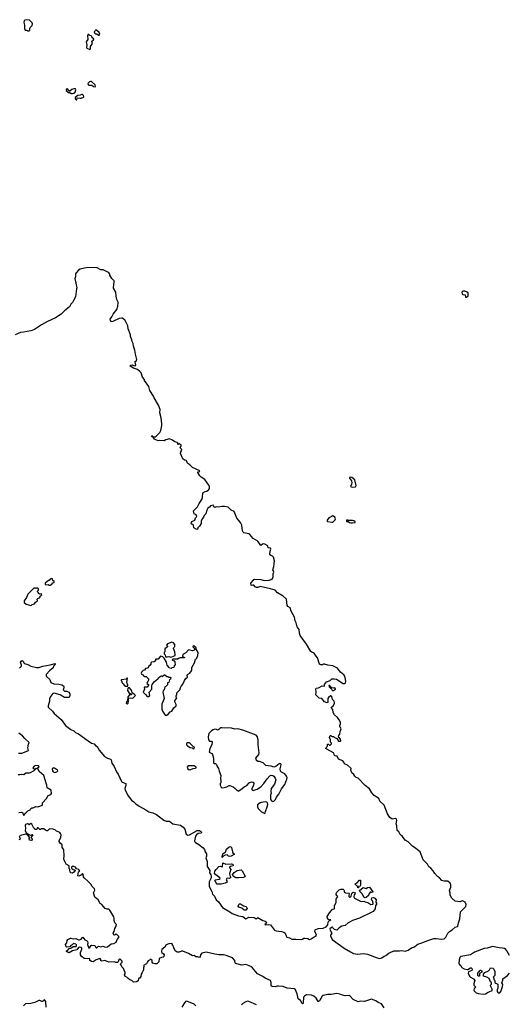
# Model space of a CAD drawing. Extents: x 2087054 to 2277909, y 548907 to 753496.
# Tile 88 of 256: x 2199031 to 2207570, y 589872 to 607038. Entities that reach past the tile are written whole.
import ezdxf

# ---------------------------------------------------------------- set-up
doc = ezdxf.new("R2010")
doc.units = 0

msp = doc.modelspace()

# ---------------------------------------------------------------- linework, layer by layer
at = {"layer": '0CON20XD'}
for points in [[(2199195, 606842), (2199210, 606855), (2199208, 606885), (2199215, 606900), (2199251, 606939), (2199254, 606965), (2199246, 606985), (2199205, 607032), (2199152, 607038), (2199121, 607029), (2199111, 607019), (2199101, 606989), (2199113, 606945), (2199113, 606885), (2199128, 606858), (2199155, 606853), (2199175, 606842), (2199195, 606842)], [(2200415, 606770), (2200430, 606785), (2200418, 606815), (2200368, 606858), (2200352, 606858), (2200350, 606845), (2200330, 606825), (2200335, 606810), (2200353, 606793), (2200375, 606792), (2200405, 606770), (2200415, 606770)], [(2200255, 606520), (2200267, 606533), (2200268, 606572), (2200302, 606625), (2200292, 606665), (2200320, 606690), (2200322, 606705), (2200295, 606720), (2200288, 606748), (2200278, 606758), (2200255, 606762), (2200235, 606780), (2200225, 606780), (2200212, 606765), (2200218, 606695), (2200188, 606655), (2200203, 606595), (2200198, 606555), (2200203, 606543), (2200255, 606520)], [(2199931, 605751), (2199955, 605753), (2199975, 605759), (2199999, 605775), (2200011, 605815), (2200005, 605830), (2199976, 605834), (2199938, 605822), (2199905, 605790), (2199892, 605792), (2199890, 605805), (2199865, 605830), (2199840, 605825), (2199842, 605805), (2199885, 605770), (2199905, 605770), (2199931, 605751)], [(2200345, 605870), (2200351, 605885), (2200345, 605900), (2200285, 605958), (2200265, 605960), (2200246, 605954), (2200220, 605925), (2200227, 605907), (2200238, 605898), (2200289, 605899), (2200318, 605875), (2200345, 605870)], [(2200015, 605640), (2200025, 605642), (2200032, 605678), (2200085, 605668), (2200105, 605670), (2200145, 605688), (2200150, 605695), (2200146, 605715), (2200125, 605733), (2200115, 605734), (2200085, 605721), (2200045, 605717), (2199998, 605682), (2199998, 605665), (2200005, 605650), (2200015, 605640)], [(2205915, 590877), (2205955, 590912), (2205977, 590923), (2206047, 590943), (2206165, 590991), (2206255, 591017), (2206295, 591022), (2206385, 591008), (2206435, 591012), (2206465, 591042), (2206499, 591111), (2206528, 591142), (2206575, 591171), (2206625, 591218), (2206665, 591227), (2206671, 591235), (2206683, 591295), (2206708, 591365), (2206718, 591482), (2206810, 591575), (2206816, 591615), (2206802, 591652), (2206765, 591673), (2206750, 591675), (2206715, 591657), (2206625, 591672), (2206565, 591720), (2206537, 591775), (2206540, 591815), (2206527, 591855), (2206551, 591915), (2206548, 591958), (2206537, 591985), (2206500, 592020), (2206435, 592020), (2206395, 592030), (2206354, 592075), (2206320, 592100), (2206274, 592154), (2206245, 592198), (2206201, 592245), (2206168, 592268), (2206144, 592315), (2206069, 592389), (2206015, 592531), (2205916, 592605), (2205885, 592621), (2205806, 592706), (2205754, 592734), (2205706, 592796), (2205664, 592834), (2205645, 592877), (2205617, 592905), (2205608, 592985), (2205598, 593018), (2205609, 593075), (2205605, 593098), (2205585, 593113), (2205525, 593102), (2205485, 593130), (2205448, 593195), (2205417, 593267), (2205386, 593345), (2205314, 593414), (2205293, 593463), (2205215, 593514), (2205175, 593560), (2205130, 593630), (2205056, 593685), (2204935, 593814), (2204902, 593825), (2204875, 593848), (2204857, 593877), (2204826, 593906), (2204809, 593955), (2204810, 593985), (2204803, 593995), (2204751, 594041), (2204697, 594067), (2204686, 594096), (2204665, 594118), (2204594, 594144), (2204570, 594200), (2204534, 594204), (2204521, 594211), (2204518, 594235), (2204505, 594258), (2204385, 594320), (2204373, 594333), (2204375, 594350), (2204400, 594375), (2204402, 594408), (2204415, 594410), (2204432, 594392), (2204445, 594390), (2204468, 594415), (2204467, 594427), (2204450, 594445), (2204452, 594485), (2204434, 594524), (2204444, 594556), (2204457, 594557), (2204475, 594542), (2204505, 594540), (2204523, 594523), (2204560, 594505), (2204592, 594462), (2204625, 594460), (2204630, 594465), (2204628, 594495), (2204592, 594535), (2204595, 594560), (2204617, 594583), (2204622, 594628), (2204636, 594675), (2204614, 594715), (2204614, 594735), (2204626, 594765), (2204624, 594794), (2204605, 594832), (2204574, 594874), (2204520, 594920), (2204501, 594961), (2204490, 595010), (2204462, 595045), (2204507, 595083), (2204522, 595125), (2204515, 595158), (2204488, 595185), (2204477, 595237), (2204467, 595247), (2204455, 595248), (2204417, 595223), (2204408, 595205), (2204408, 595145), (2204395, 595130), (2204350, 595145), (2204300, 595205), (2204255, 595212), (2204197, 595265), (2204204, 595315), (2204197, 595373), (2204202, 595385), (2204245, 595388), (2204305, 595422), (2204345, 595420), (2204350, 595445), (2204380, 595495), (2204444, 595516), (2204476, 595544), (2204515, 595549), (2204558, 595538), (2204675, 595463), (2204696, 595464), (2204716, 595474), (2204722, 595505), (2204699, 595595), (2204684, 595615), (2204626, 595665), (2204575, 595730), (2204495, 595776), (2204405, 595783), (2204345, 595800), (2204325, 595800), (2204315, 595790), (2204285, 595790), (2204261, 595801), (2204224, 595915), (2204200, 595940), (2204167, 595997), (2204125, 596011), (2204107, 596025), (2204032, 596152), (2203924, 596305), (2203911, 596341), (2203905, 596405), (2203873, 596455), (2203855, 596525), (2203838, 596558), (2203823, 596623), (2203766, 596725), (2203748, 596785), (2203709, 596809), (2203696, 596825), (2203685, 596933), (2203629, 596989), (2203530, 597045), (2203485, 597092), (2203404, 597116), (2203225, 597158), (2203185, 597141), (2203161, 597141), (2203140, 597150), (2203117, 597177), (2203095, 597180), (2203075, 597172), (2203068, 597178), (2203063, 597217), (2203105, 597260), (2203114, 597276), (2203130, 597285), (2203235, 597280), (2203295, 597260), (2203383, 597267), (2203433, 597287), (2203452, 597325), (2203452, 597375), (2203462, 597405), (2203448, 597445), (2203466, 597505), (2203467, 597553), (2203477, 597605), (2203460, 597665), (2203440, 597685), (2203405, 597702), (2203395, 597720), (2203398, 597772), (2203410, 597805), (2203403, 597823), (2203365, 597830), (2203357, 597865), (2203305, 597894), (2203282, 597898), (2203265, 597893), (2203235, 597870), (2203182, 597945), (2203102, 597992), (2203045, 598061), (2203025, 598074), (2202942, 598092), (2202931, 598101), (2202918, 598128), (2202907, 598227), (2202884, 598275), (2202818, 598348), (2202770, 598465), (2202718, 598488), (2202665, 598539), (2202605, 598554), (2202555, 598554), (2202495, 598540), (2202457, 598543), (2202435, 598532), (2202416, 598546), (2202405, 598577), (2202360, 598565), (2202343, 598537), (2202315, 598520), (2202294, 598486), (2202276, 598424), (2202249, 598395), (2202239, 598365), (2202214, 598335), (2202199, 598295), (2202198, 598255), (2202165, 598208), (2202130, 598175), (2202138, 598165), (2202135, 598152), (2202110, 598155), (2202067, 598177), (2202060, 598225), (2202045, 598240), (2202025, 598242), (2202020, 598255), (2202035, 598290), (2202088, 598315), (2202098, 598352), (2202118, 598375), (2202108, 598405), (2202074, 598424), (2202066, 598445), (2202062, 598475), (2202134, 598546), (2202160, 598605), (2202208, 598672), (2202217, 598707), (2202225, 598790), (2202265, 598812), (2202294, 598816), (2202332, 598845), (2202341, 598865), (2202340, 598905), (2202260, 599020), (2202195, 599061), (2202174, 599085), (2202140, 599145), (2202140, 599155), (2202148, 599158), (2202155, 599150), (2202168, 599162), (2202170, 599175), (2202045, 599230), (2202000, 599280), (2201963, 599303), (2201935, 599353), (2201905, 599359), (2201878, 599385), (2201837, 599475), (2201840, 599505), (2201858, 599535), (2201855, 599550), (2201835, 599570), (2201830, 599585), (2201848, 599605), (2201845, 599627), (2201805, 599650), (2201800, 599635), (2201792, 599632), (2201782, 599645), (2201790, 599655), (2201780, 599665), (2201735, 599678), (2201695, 599710), (2201645, 599732), (2201577, 599713), (2201553, 599697), (2201475, 599700), (2201444, 599694), (2201385, 599723), (2201358, 599758), (2201340, 599765), (2201332, 599775), (2201335, 599788), (2201358, 599768), (2201393, 599767), (2201414, 599776), (2201476, 599844), (2201492, 599875), (2201512, 599965), (2201512, 599995), (2201497, 600095), (2201473, 600185), (2201483, 600245), (2201452, 600315), (2201375, 600445), (2201365, 600476), (2201303, 600575), (2201283, 600645), (2201210, 600745), (2201210, 600765), (2201174, 600804), (2201149, 600879), (2201127, 600907), (2201085, 600941), (2201018, 600965), (2200960, 600995), (2200960, 601005), (2200972, 601015), (2200995, 601022), (2201018, 601008), (2201045, 601006), (2201058, 601022), (2201048, 601048), (2201037, 601075), (2201070, 601095), (2201076, 601115), (2201051, 601205), (2201042, 601275), (2201014, 601345), (2201011, 601395), (2200990, 601425), (2200987, 601457), (2200962, 601515), (2200961, 601545), (2200924, 601646), (2200920, 601700), (2200868, 601795), (2200825, 601832), (2200815, 601833), (2200765, 601826), (2200655, 601774), (2200635, 601773), (2200612, 601795), (2200610, 601815), (2200640, 601855), (2200664, 601905), (2200728, 601985), (2200743, 602045), (2200747, 602115), (2200728, 602158), (2200714, 602216), (2200710, 602290), (2200668, 602355), (2200671, 602425), (2200680, 602455), (2200676, 602485), (2200639, 602529), (2200604, 602584), (2200601, 602601), (2200588, 602625), (2200568, 602638), (2200485, 602676), (2200445, 602677), (2200385, 602711), (2200215, 602717), (2200085, 602687), (2200059, 602671), (2200016, 602625), (2200005, 602605), (2200006, 602555), (2199993, 602525), (2200025, 602365), (2200023, 602345), (2200003, 602205), (2199968, 602145), (2199955, 602105), (2199922, 602078), (2199901, 602035), (2199810, 601960), (2199755, 601902), (2199655, 601839), (2199515, 601774), (2199411, 601719), (2199287, 601635), (2199225, 601611), (2199095, 601588), (2199044, 601586), (2198950, 601545)], [(2206825, 602200), (2206850, 602225), (2206850, 602275), (2206835, 602290), (2206797, 602307), (2206762, 602308), (2206743, 602287), (2206748, 602255), (2206757, 602247), (2206794, 602244), (2206800, 602235), (2206805, 602200), (2206825, 602200)], [(2204835, 598890), (2204885, 598893), (2204900, 598915), (2204876, 599015), (2204823, 599055), (2204795, 599062), (2204785, 599055), (2204784, 599045), (2204819, 598999), (2204824, 598965), (2204820, 598940), (2204800, 598900), (2204835, 598890)], [(2204475, 598278), (2204495, 598280), (2204535, 598320), (2204540, 598335), (2204528, 598365), (2204505, 598383), (2204485, 598387), (2204461, 598369), (2204420, 598355), (2204392, 598315), (2204392, 598295), (2204398, 598288), (2204475, 598278)], [(2204835, 598264), (2204880, 598275), (2204880, 598285), (2204860, 598300), (2204834, 598306), (2204755, 598310), (2204745, 598318), (2204730, 598315), (2204732, 598292), (2204762, 598292), (2204785, 598270), (2204804, 598264), (2204835, 598264)], [(2199545, 597180), (2199565, 597182), (2199590, 597195), (2199612, 597218), (2199630, 597225), (2199630, 597245), (2199612, 597262), (2199605, 597290), (2199585, 597298), (2199564, 597286), (2199545, 597260), (2199535, 597260), (2199478, 597212), (2199478, 597198), (2199488, 597188), (2199525, 597190), (2199545, 597180)], [(2199225, 596828), (2199235, 596832), (2199250, 596845), (2199288, 596852), (2199308, 596882), (2199340, 596905), (2199338, 596935), (2199345, 596950), (2199379, 596961), (2199392, 596988), (2199417, 597013), (2199405, 597030), (2199375, 597020), (2199360, 597035), (2199360, 597045), (2199342, 597065), (2199343, 597077), (2199358, 597095), (2199358, 597115), (2199345, 597130), (2199323, 597127), (2199315, 597120), (2199305, 597128), (2199280, 597125), (2199175, 597020), (2199148, 596962), (2199110, 596905), (2199110, 596875), (2199145, 596847), (2199225, 596828)], [(2201665, 595927), (2201685, 595933), (2201740, 595955), (2201743, 595965), (2201736, 596016), (2201713, 596075), (2201720, 596095), (2201737, 596113), (2201738, 596145), (2201716, 596176), (2201685, 596186), (2201610, 596155), (2201595, 596140), (2201593, 596133), (2201610, 596115), (2201610, 596105), (2201562, 596068), (2201560, 596015), (2201550, 596005), (2201550, 595985), (2201570, 595965), (2201572, 595932), (2201605, 595930), (2201635, 595937), (2201665, 595927)], [(2201595, 594913), (2201620, 594930), (2201655, 594970), (2201685, 594982), (2201721, 595039), (2201758, 595075), (2201762, 595102), (2201738, 595145), (2201738, 595165), (2201770, 595215), (2201760, 595235), (2201760, 595255), (2201770, 595265), (2201770, 595305), (2201828, 595362), (2201830, 595385), (2201852, 595425), (2201877, 595453), (2201904, 595516), (2201927, 595553), (2201960, 595575), (2201952, 595605), (2201958, 595625), (2201998, 595645), (2202028, 595685), (2202033, 595697), (2202034, 595746), (2202078, 595825), (2202095, 595890), (2202105, 595890), (2202120, 595905), (2202138, 595955), (2202142, 596005), (2202110, 596065), (2202110, 596085), (2202075, 596118), (2202055, 596120), (2202050, 596105), (2202080, 596075), (2202080, 596055), (2202073, 596047), (2202045, 596037), (2201975, 596050), (2201929, 596001), (2201875, 595970), (2201873, 595943), (2201882, 595932), (2201908, 595918), (2201908, 595912), (2201835, 595912), (2201810, 595905), (2201792, 595888), (2201705, 595890), (2201692, 595878), (2201695, 595870), (2201725, 595860), (2201738, 595845), (2201740, 595785), (2201728, 595772), (2201720, 595745), (2201683, 595737), (2201672, 595728), (2201645, 595732), (2201640, 595745), (2201603, 595783), (2201597, 595807), (2201592, 595835), (2201548, 595908), (2201525, 595930), (2201485, 595940), (2201445, 595890), (2201405, 595890), (2201398, 595882), (2201397, 595863), (2201377, 595843), (2201332, 595838), (2201320, 595825), (2201320, 595805), (2201308, 595785), (2201285, 595770), (2201270, 595740), (2201255, 595730), (2201224, 595726), (2201205, 595700), (2201185, 595692), (2201158, 595665), (2201150, 595645), (2201155, 595630), (2201176, 595616), (2201194, 595594), (2201205, 595588), (2201237, 595587), (2201277, 595545), (2201277, 595525), (2201268, 595502), (2201252, 595485), (2201250, 595465), (2201277, 595447), (2201278, 595435), (2201255, 595403), (2201208, 595402), (2201200, 595395), (2201208, 595365), (2201182, 595315), (2201226, 595276), (2201255, 595240), (2201275, 595240), (2201300, 595255), (2201292, 595315), (2201338, 595365), (2201337, 595425), (2201343, 595445), (2201385, 595499), (2201440, 595545), (2201445, 595560), (2201484, 595596), (2201505, 595598), (2201515, 595590), (2201550, 595615), (2201565, 595618), (2201595, 595590), (2201615, 595590), (2201635, 595578), (2201655, 595578), (2201668, 595568), (2201662, 595538), (2201643, 595527), (2201630, 595485), (2201610, 595475), (2201608, 595442), (2201578, 595412), (2201560, 595405), (2201550, 595355), (2201534, 595336), (2201527, 595315), (2201553, 595205), (2201513, 595105), (2201511, 595075), (2201510, 595015), (2201520, 594985), (2201570, 594915), (2201595, 594913)], [(2199030, 595735), (2199060, 595765), (2199062, 595785), (2199048, 595835), (2199058, 595855), (2199075, 595866), (2199092, 595855), (2199103, 595823), (2199113, 595813), (2199175, 595794), (2199225, 595769), (2199325, 595743), (2199365, 595746), (2199435, 595769), (2199562, 595788), (2199650, 595815), (2199648, 595795), (2199620, 595765), (2199615, 595740), (2199551, 595689), (2199495, 595620), (2199492, 595605), (2199498, 595588), (2199556, 595536), (2199575, 595482), (2199625, 595458), (2199715, 595454), (2199765, 595442), (2199796, 595426), (2199803, 595415), (2199803, 595387), (2199790, 595355), (2199815, 595332), (2199855, 595329), (2199886, 595315), (2199906, 595285), (2199907, 595255), (2199896, 595224), (2199815, 595222), (2199737, 595265), (2199635, 595299), (2199611, 595289), (2199577, 595243), (2199549, 595205), (2199549, 595159), (2199527, 595075), (2199529, 595055), (2199602, 594985), (2199634, 594945), (2199755, 594839), (2199832, 594732), (2199925, 594665), (2199975, 594642), (2200005, 594612), (2200057, 594587), (2200225, 594463), (2200285, 594427), (2200331, 594411), (2200354, 594385), (2200385, 594366), (2200417, 594305), (2200511, 594195), (2200565, 594162), (2200615, 594146), (2200625, 594135), (2200637, 594075), (2200680, 594020), (2200717, 593927), (2200747, 593885), (2200805, 593756), (2200817, 593745), (2200882, 593722), (2200881, 593695), (2200866, 593635), (2200870, 593605), (2200924, 593505), (2200983, 593433), (2201024, 593404), (2201055, 593370), (2201117, 593327), (2201234, 593265), (2201285, 593227), (2201355, 593210), (2201419, 593179), (2201545, 593080), (2201585, 593068), (2201645, 593065), (2201700, 593020), (2201835, 592993), (2201885, 592963), (2201909, 592925), (2201937, 592837), (2201965, 592820), (2201995, 592826), (2202125, 592901), (2202165, 592901), (2202185, 592893), (2202202, 592875), (2202204, 592865), (2202195, 592855), (2202145, 592851), (2202112, 592828), (2202100, 592805), (2202078, 592725), (2202085, 592705), (2202098, 592695), (2202158, 592658), (2202231, 592601), (2202252, 592572), (2202268, 592528), (2202289, 592495), (2202288, 592455), (2202276, 592425), (2202303, 592363), (2202298, 592275), (2202346, 592205), (2202344, 592165), (2202367, 592127), (2202373, 592105), (2202369, 592075), (2202335, 592005), (2202333, 591925), (2202383, 591837), (2202396, 591795), (2202426, 591755), (2202456, 591695), (2202497, 591657), (2202568, 591558), (2202695, 591487), (2202735, 591457), (2202845, 591412), (2202925, 591401), (2202975, 591360), (2203025, 591394), (2203120, 591385), (2203155, 591360), (2203185, 591388), (2203202, 591372), (2203215, 591370), (2203273, 591333), (2203315, 591322), (2203329, 591309), (2203333, 591295), (2203329, 591281), (2203308, 591265), (2203312, 591255), (2203365, 591264), (2203406, 591256), (2203475, 591164), (2203505, 591152), (2203595, 591144), (2203640, 591130), (2203660, 591110), (2203677, 591065), (2203693, 591045), (2203735, 591034), (2203778, 591008), (2203845, 591010), (2203940, 591000), (2203962, 591008), (2203985, 591026), (2204005, 591028), (2204057, 591017), (2204085, 591004), (2204115, 591014), (2204165, 591049), (2204195, 591058), (2204207, 591075), (2204176, 591145), (2204185, 591171), (2204238, 591192), (2204322, 591198), (2204377, 591225), (2204404, 591256), (2204413, 591307), (2204425, 591330), (2204445, 591332), (2204458, 591345), (2204437, 591347), (2204425, 591340), (2204415, 591348), (2204399, 591375), (2204396, 591404), (2204432, 591465), (2204472, 591508), (2204485, 591531), (2204515, 591536), (2204524, 591545), (2204524, 591595), (2204553, 591645), (2204553, 591707), (2204565, 591732), (2204580, 591745), (2204551, 591785), (2204551, 591805), (2204564, 591826), (2204605, 591868), (2204635, 591878), (2204675, 591878), (2204685, 591870), (2204690, 591855), (2204690, 591825), (2204714, 591814), (2204772, 591812), (2204780, 591805), (2204772, 591768), (2204772, 591752), (2204785, 591740), (2204795, 591740), (2204812, 591758), (2204823, 591805), (2204832, 591818), (2204845, 591826), (2204871, 591821), (2204880, 591805), (2204862, 591778), (2204857, 591745), (2204872, 591722), (2204975, 591669), (2204995, 591662), (2205035, 591668), (2205055, 591656), (2205100, 591645), (2205155, 591612), (2205192, 591618), (2205198, 591625), (2205192, 591665), (2205179, 591679), (2205169, 591705), (2205172, 591728), (2205203, 591733), (2205224, 591724), (2205250, 591695), (2205242, 591655), (2205258, 591625), (2205238, 591592), (2205231, 591535), (2205198, 591492), (2205174, 591476), (2204955, 591374), (2204834, 591335), (2204795, 591309), (2204760, 591295), (2204705, 591248), (2204648, 591232), (2204602, 591208), (2204560, 591165), (2204524, 591174), (2204494, 591204), (2204485, 591218), (2204475, 591220), (2204458, 591202), (2204445, 591197), (2204441, 591185), (2204445, 591162), (2204476, 591115), (2204452, 591075), (2204452, 591065), (2204483, 591005), (2204691, 590851), (2204798, 590785), (2204855, 590760), (2204925, 590749), (2205025, 590758), (2205095, 590748), (2205265, 590680), (2205305, 590673), (2205345, 590681), (2205385, 590714), (2205414, 590726), (2205468, 590765), (2205495, 590773), (2205555, 590806), (2205655, 590802), (2205695, 590809), (2205755, 590801), (2205805, 590816), (2205865, 590859), (2205915, 590877)], [(2200915, 595420), (2200920, 595435), (2200900, 595485), (2200910, 595560), (2200902, 595558), (2200895, 595540), (2200802, 595528), (2200800, 595515), (2200810, 595505), (2200815, 595480), (2200838, 595458), (2200854, 595434), (2200875, 595420), (2200915, 595420)], [(2200905, 595110), (2200922, 595125), (2200930, 595165), (2200920, 595175), (2200930, 595185), (2200932, 595208), (2200955, 595218), (2201005, 595210), (2201050, 595255), (2201036, 595276), (2200992, 595302), (2200987, 595337), (2200978, 595355), (2200945, 595390), (2200925, 595390), (2200915, 595380), (2200913, 595345), (2200952, 595282), (2200975, 595290), (2200980, 595275), (2200975, 595270), (2200945, 595270), (2200915, 595230), (2200910, 595165), (2200893, 595145), (2200887, 595125), (2200892, 595115), (2200905, 595110)], [(2204505, 595342), (2204538, 595365), (2204540, 595375), (2204525, 595388), (2204505, 595382), (2204475, 595390), (2204435, 595430), (2204422, 595428), (2204430, 595405), (2204468, 595368), (2204474, 595354), (2204485, 595342), (2204505, 595342)], [(2203445, 593409), (2203465, 593414), (2203494, 593445), (2203509, 593481), (2203552, 593535), (2203600, 593630), (2203656, 593705), (2203692, 593795), (2203694, 593825), (2203685, 593851), (2203655, 593889), (2203595, 593919), (2203578, 593938), (2203573, 593975), (2203590, 594045), (2203584, 594064), (2203565, 594070), (2203555, 594067), (2203500, 594020), (2203464, 594004), (2203416, 594026), (2203365, 594029), (2203325, 594038), (2203275, 594082), (2203216, 594104), (2203185, 594106), (2203164, 594124), (2203153, 594145), (2203152, 594165), (2203201, 594229), (2203210, 594255), (2203193, 594395), (2203193, 594485), (2203178, 594535), (2203156, 594566), (2203015, 594617), (2202925, 594652), (2202835, 594676), (2202785, 594669), (2202725, 594684), (2202556, 594694), (2202535, 594690), (2202505, 594662), (2202485, 594652), (2202465, 594662), (2202435, 594667), (2202405, 594660), (2202375, 594642), (2202330, 594595), (2202318, 594535), (2202322, 594482), (2202342, 594462), (2202375, 594460), (2202390, 594445), (2202382, 594398), (2202345, 594330), (2202338, 594268), (2202383, 594243), (2202395, 594230), (2202412, 594165), (2202410, 594085), (2202423, 594073), (2202448, 594068), (2202462, 594055), (2202475, 594020), (2202500, 593985), (2202508, 593935), (2202537, 593863), (2202533, 593815), (2202542, 593765), (2202538, 593735), (2202528, 593722), (2202528, 593695), (2202547, 593657), (2202565, 593648), (2202595, 593651), (2202646, 593664), (2202684, 593686), (2202695, 593686), (2202752, 593665), (2202785, 593643), (2202825, 593600), (2202835, 593600), (2202845, 593590), (2202857, 593593), (2202875, 593610), (2202885, 593610), (2202948, 593665), (2202990, 593685), (2203034, 593736), (2203075, 593753), (2203104, 593744), (2203113, 593725), (2203110, 593685), (2203082, 593635), (2203080, 593615), (2203093, 593603), (2203105, 593602), (2203170, 593625), (2203238, 593665), (2203288, 593722), (2203346, 593805), (2203395, 593857), (2203415, 593868), (2203445, 593862), (2203465, 593848), (2203487, 593817), (2203496, 593785), (2203478, 593712), (2203416, 593635), (2203411, 593585), (2203417, 593555), (2203408, 593525), (2203408, 593455), (2203410, 593435), (2203425, 593417), (2203445, 593409)], [(2199013, 594253), (2199067, 594253), (2199145, 594277), (2199182, 594298), (2199176, 594345), (2199184, 594406), (2199196, 594436), (2199120, 594505), (2199080, 594555), (2199015, 594599)], [(2202058, 594328), (2202075, 594330), (2202080, 594355), (2202062, 594362), (2202007, 594417), (2201985, 594430), (2201955, 594430), (2201942, 594418), (2201942, 594395), (2201955, 594380), (2202005, 594352), (2202042, 594342), (2202058, 594328)], [(2199015, 593218), (2199061, 593221), (2199083, 593213), (2199090, 593175), (2199105, 593167), (2199117, 593175), (2199127, 593203), (2199146, 593214), (2199174, 593246), (2199216, 593264), (2199227, 593285), (2199242, 593298), (2199265, 593300), (2199315, 593319), (2199345, 593317), (2199428, 593345), (2199430, 593385), (2199497, 593463), (2199525, 593510), (2199575, 593530), (2199588, 593545), (2199580, 593605), (2199511, 593645), (2199506, 593695), (2199493, 593727), (2199450, 593860), (2199373, 593933), (2199355, 593972), (2199340, 593985), (2199340, 593995), (2199355, 594000), (2199368, 594015), (2199362, 594032), (2199305, 594037), (2199282, 594025), (2199263, 593997), (2199265, 593990), (2199285, 593980), (2199305, 593980), (2199318, 593988), (2199320, 593975), (2199302, 593968), (2199278, 593945), (2199214, 593906), (2199195, 593901), (2199138, 593902), (2199105, 593873), (2199065, 593880), (2199035, 593871), (2199005, 593874)], [(2199645, 593914), (2199676, 593924), (2199698, 593945), (2199692, 593955), (2199638, 593988), (2199612, 593988), (2199599, 593975), (2199603, 593943), (2199617, 593925), (2199645, 593914)], [(2201985, 593961), (2202015, 593964), (2202055, 593983), (2202095, 593988), (2202110, 593995), (2202110, 594005), (2202075, 594032), (2202045, 594028), (2201970, 594030), (2201950, 594005), (2201965, 593978), (2201985, 593961)], [(2203305, 593198), (2203315, 593210), (2203316, 593235), (2203348, 593315), (2203356, 593356), (2203354, 593384), (2203344, 593394), (2203315, 593400), (2203245, 593391), (2203225, 593383), (2203181, 593349), (2203180, 593315), (2203192, 593285), (2203247, 593225), (2203305, 593198)], [(2205385, 589811), (2205341, 589881), (2205282, 589902), (2205245, 589930), (2205165, 589962), (2205045, 589921), (2204983, 589927), (2204935, 589918), (2204845, 589955), (2204795, 590014), (2204775, 590028), (2204705, 590020), (2204645, 590037), (2204615, 590051), (2204562, 590058), (2204465, 590045), (2204405, 590043), (2204325, 590025), (2204307, 590013), (2204261, 589935), (2204245, 589920), (2204235, 589923), (2204199, 589979), (2204164, 590014), (2204123, 590033), (2204034, 590036), (2203996, 590014), (2203983, 589997), (2203977, 589895), (2203965, 589881), (2203955, 589888), (2203927, 589937), (2203890, 589970), (2203873, 590055), (2203835, 590139), (2203825, 590144), (2203695, 590151), (2203625, 590182), (2203545, 590189), (2203522, 590188), (2203484, 590176), (2203432, 590182), (2203417, 590197), (2203415, 590255), (2203406, 590286), (2203315, 590329), (2203269, 590359), (2203179, 590405), (2203090, 590510), (2203065, 590529), (2202975, 590564), (2202905, 590557), (2202796, 590586), (2202788, 590595), (2202783, 590635), (2202745, 590685), (2202635, 590723), (2202585, 590737), (2202505, 590735), (2202435, 590744), (2202285, 590784), (2202205, 590762), (2202185, 590735), (2202180, 590705), (2202165, 590686), (2202135, 590702), (2202105, 590702), (2202075, 590722), (2202045, 590718), (2201975, 590757), (2201876, 590796), (2201855, 590797), (2201815, 590780), (2201775, 590779), (2201744, 590804), (2201721, 590855), (2201702, 590905), (2201685, 590930), (2201635, 590926), (2201585, 590910), (2201562, 590868), (2201513, 590825), (2201503, 590805), (2201503, 590785), (2201510, 590775), (2201540, 590755), (2201553, 590735), (2201547, 590705), (2201535, 590692), (2201505, 590690), (2201465, 590670), (2201458, 590612), (2201425, 590580), (2201395, 590578), (2201355, 590590), (2201342, 590605), (2201340, 590635), (2201315, 590658), (2201295, 590640), (2201270, 590630), (2201258, 590615), (2201245, 590578), (2201193, 590547), (2201200, 590525), (2201190, 590515), (2201190, 590475), (2201168, 590425), (2201147, 590395), (2201142, 590355), (2201125, 590330), (2201115, 590330), (2201105, 590320), (2201098, 590282), (2201067, 590263), (2201015, 590260), (2200985, 590290), (2200951, 590301), (2200921, 590321), (2200900, 590345), (2200872, 590355), (2200858, 590385), (2200870, 590405), (2200870, 590425), (2200855, 590470), (2200839, 590499), (2200814, 590524), (2200802, 590555), (2200792, 590565), (2200796, 590584), (2200818, 590605), (2200818, 590625), (2200785, 590658), (2200775, 590660), (2200762, 590648), (2200748, 590615), (2200735, 590602), (2200705, 590602), (2200685, 590612), (2200588, 590608), (2200515, 590637), (2200464, 590624), (2200440, 590635), (2200448, 590642), (2200448, 590655), (2200435, 590668), (2200363, 590647), (2200315, 590612), (2200285, 590616), (2200254, 590634), (2200252, 590665), (2200245, 590672), (2200215, 590663), (2200175, 590668), (2200153, 590673), (2200128, 590698), (2200115, 590700), (2200092, 590735), (2200093, 590775), (2200117, 590835), (2200115, 590850), (2200104, 590864), (2200075, 590869), (2200058, 590862), (2200025, 590822), (2199955, 590802), (2199895, 590768), (2199875, 590773), (2199850, 590795), (2199850, 590805), (2199865, 590810), (2199892, 590848), (2199925, 590852), (2199965, 590882), (2200015, 590880), (2200022, 590895), (2200022, 590912), (2200013, 590923), (2199968, 590932), (2199945, 590910), (2199922, 590898), (2199908, 590872), (2199855, 590870), (2199833, 590893), (2199832, 590915), (2199852, 590945), (2199860, 590985), (2199870, 591000), (2199915, 591028), (2199925, 591028), (2199965, 591012), (2200008, 591018), (2200055, 590998), (2200075, 590998), (2200103, 591007), (2200125, 591038), (2200135, 591040), (2200166, 590996), (2200194, 590984), (2200212, 590965), (2200220, 590945), (2200213, 590915), (2200235, 590850), (2200257, 590865), (2200275, 590898), (2200287, 590903), (2200339, 590899), (2200365, 590854), (2200377, 590855), (2200407, 590883), (2200445, 590877), (2200484, 590884), (2200525, 590866), (2200562, 590875), (2200625, 590927), (2200674, 590934), (2200715, 590954), (2200732, 591005), (2200762, 591035), (2200758, 591055), (2200725, 591092), (2200713, 591097), (2200685, 591078), (2200675, 591082), (2200661, 591105), (2200660, 591115), (2200677, 591143), (2200690, 591195), (2200710, 591225), (2200718, 591265), (2200689, 591295), (2200676, 591335), (2200678, 591375), (2200671, 591395), (2200603, 591515), (2200585, 591529), (2200555, 591530), (2200522, 591542), (2200455, 591617), (2200432, 591632), (2200402, 591692), (2200340, 591740), (2200316, 591815), (2200341, 591865), (2200336, 591886), (2200295, 591929), (2200272, 591965), (2200221, 592021), (2200154, 592075), (2200144, 592095), (2200141, 592135), (2200135, 592148), (2200125, 592150), (2200109, 592131), (2200065, 592108), (2200046, 592115), (2200058, 592182), (2200080, 592195), (2200065, 592222), (2200023, 592233), (2200005, 592266), (2199975, 592274), (2199945, 592274), (2199932, 592265), (2199934, 592244), (2199963, 592223), (2199992, 592215), (2199997, 592205), (2199976, 592174), (2199955, 592159), (2199925, 592162), (2199911, 592175), (2199907, 592215), (2199894, 592245), (2199892, 592285), (2199844, 592314), (2199810, 592375), (2199802, 592405), (2199808, 592465), (2199800, 592560), (2199796, 592576), (2199774, 592605), (2199772, 592652), (2199735, 592683), (2199721, 592711), (2199720, 592725), (2199746, 592785), (2199754, 592825), (2199745, 592852), (2199729, 592869), (2199675, 592890), (2199655, 592908), (2199615, 592926), (2199551, 592929), (2199515, 592898), (2199505, 592898), (2199479, 592909), (2199455, 592932), (2199405, 592930), (2199395, 592920), (2199385, 592920), (2199355, 592950), (2199335, 592950), (2199328, 592922), (2199295, 592920), (2199290, 592935), (2199270, 592955), (2199245, 593010), (2199225, 593027), (2199195, 593000), (2199178, 593018), (2199165, 593021), (2199131, 593005), (2199126, 592994), (2199130, 592935), (2199124, 592905), (2199145, 592860), (2199205, 592828), (2199225, 592822), (2199235, 592828)], [(2199235, 592828), (2199255, 592830), (2199260, 592825), (2199230, 592785), (2199232, 592772), (2199248, 592755), (2199248, 592735), (2199235, 592728), (2199200, 592735), (2199198, 592762), (2199208, 592778), (2199168, 592828), (2199155, 592830), (2199145, 592840), (2199065, 592819), (2199020, 592795), (2199040, 592765), (2199037, 592753), (2199018, 592742)], [(2202565, 592433), (2202560, 592445), (2202576, 592494), (2202595, 592511), (2202618, 592522), (2202636, 592575), (2202682, 592618), (2202695, 592622), (2202715, 592619), (2202724, 592605), (2202741, 592531), (2202751, 592511), (2202770, 592495), (2202770, 592485), (2202722, 592455), (2202695, 592449), (2202673, 592455), (2202647, 592477), (2202615, 592473), (2202589, 592461), (2202565, 592433)], [(2202476, 591964), (2202455, 591990), (2202437, 592033), (2202443, 592045), (2202508, 592052), (2202527, 592065), (2202522, 592075), (2202428, 592145), (2202436, 592195), (2202455, 592222), (2202505, 592272), (2202525, 592278), (2202565, 592270), (2202570, 592275), (2202575, 592340), (2202625, 592317), (2202725, 592322), (2202745, 592316), (2202754, 592305), (2202756, 592284), (2202710, 592275), (2202692, 592265), (2202690, 592255), (2202713, 592225), (2202692, 592152), (2202695, 592120), (2202708, 592095), (2202705, 592078), (2202685, 592068), (2202655, 592073), (2202645, 592067), (2202634, 592044), (2202652, 592015), (2202637, 591995), (2202615, 591982), (2202545, 591964), (2202476, 591964)], [(2202846, 592076), (2202799, 592079), (2202756, 592105), (2202741, 592129), (2202770, 592170), (2202825, 592207), (2202895, 592218), (2202912, 592202), (2202963, 592105), (2202960, 592095), (2202935, 592083), (2202846, 592076)], [(2204935, 591902), (2204930, 591905), (2204928, 591928), (2204915, 591930), (2204880, 591965), (2204880, 591975), (2204918, 591992), (2204955, 592038), (2204975, 592038), (2204976, 591954), (2204967, 591933), (2204942, 591928), (2204940, 591905), (2204935, 591902)], [(2205055, 591727), (2205035, 591742), (2205008, 591795), (2204965, 591840), (2204960, 591855), (2205024, 591906), (2205075, 591892), (2205095, 591907), (2205132, 591912), (2205190, 591835), (2205190, 591825), (2205165, 591822), (2205155, 591830), (2205142, 591828), (2205120, 591795), (2205115, 591770), (2205075, 591734), (2205055, 591727)], [(2202975, 591512), (2202946, 591515), (2202906, 591546), (2202855, 591566), (2202843, 591585), (2202854, 591615), (2202865, 591624), (2202885, 591626), (2202935, 591590), (2202980, 591580), (2202997, 591545), (2202975, 591512)], [(2207573, 590723), (2207527, 590807), (2207510, 590830), (2207485, 590843), (2207445, 590853), (2207395, 590855), (2207275, 590879), (2207185, 590852), (2207133, 590845), (2206965, 590780), (2206893, 590737), (2206725, 590703), (2206709, 590691), (2206694, 590645), (2206692, 590582), (2206702, 590565), (2206725, 590548), (2206745, 590512), (2206785, 590492), (2206835, 590480), (2206845, 590480), (2206895, 590507), (2206906, 590506), (2206916, 590496), (2206923, 590475), (2206919, 590461), (2206860, 590440), (2206852, 590415), (2206878, 590365), (2206895, 590347), (2206946, 590316), (2206968, 590285), (2206950, 590235), (2206953, 590205), (2206978, 590175), (2206975, 590160), (2206960, 590145), (2206953, 590127), (2206960, 590105), (2206995, 590073), (2207025, 590063), (2207115, 590050)], [(2207045, 590360), (2207032, 590362), (2207020, 590375), (2207020, 590415), (2207028, 590422), (2207030, 590435), (2207048, 590452), (2207055, 590470), (2207075, 590470), (2207090, 590455), (2207090, 590435), (2207052, 590408), (2207050, 590365), (2207045, 590360)], [(2207115, 590050), (2207155, 590053), (2207200, 590085), (2207260, 590105), (2207270, 590115), (2207270, 590135), (2207240, 590195), (2207240, 590205), (2207260, 590225), (2207260, 590255), (2207240, 590265), (2207220, 590325), (2207180, 590345), (2207123, 590363), (2207123, 590397), (2207144, 590426), (2207207, 590455), (2207227, 590475), (2207245, 590508), (2207285, 590500), (2207300, 590485), (2207320, 590445), (2207320, 590375), (2207290, 590345), (2207300, 590335), (2207300, 590305), (2207317, 590287), (2207320, 590255), (2207335, 590240), (2207370, 590225), (2207368, 590155), (2207358, 590125), (2207358, 590095), (2207375, 590072), (2207395, 590070), (2207405, 590073), (2207423, 590095), (2207453, 590185), (2207456, 590216), (2207440, 590245), (2207456, 590294), (2207458, 590315), (2207538, 590372), (2207575, 590416)], [(2199492, 589825), (2199485, 589920), (2199465, 589948), (2199450, 589945), (2199445, 589930), (2199425, 589920), (2199415, 589920), (2199385, 589938), (2199365, 589938), (2199295, 589902), (2199225, 589887), (2199132, 589878), (2199095, 589848)], [(2202103, 589845), (2202075, 589877), (2201945, 589928), (2201925, 589922), (2201895, 589882), (2201859, 589821)], [(2203159, 589865), (2203025, 589922), (2203005, 589926), (2202975, 589918), (2202923, 589887), (2202898, 589862)]]:
    msp.add_lwpolyline(points, dxfattribs=at)

doc.saveas('drawing.dxf')
